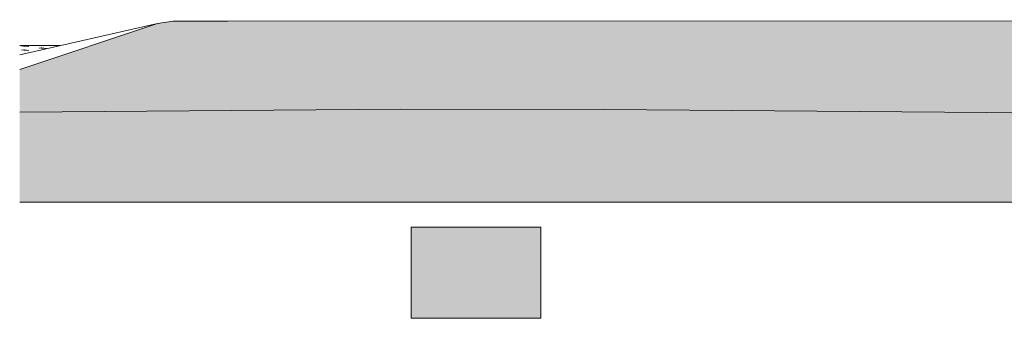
# Model space of a CAD drawing. Header units: metres. Extents: x -111 to -1, y -8 to 26.
# Tile 1 of 256: x -111 to -95, y -5 to 0. Entities that reach past the tile are written whole.
import ezdxf

# ---------------------------------------------------------------- set-up
doc = ezdxf.new("R2010")
doc.units = ezdxf.units.M
doc.header["$MEASUREMENT"] = 0
for name, color, linetype in [('60 Auffüllung gesamt', 7, 'Continuous'), ('60 Gelände Hänle', 7, 'Continuous'), ('70 Kanal', 7, 'Continuous')]:
    doc.layers.add(name, color=color, linetype=linetype)
pattern_1 = [(45, (-27236.1321, 0), (-0.2121320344, 0.2121320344), []), (45, (-27236.2028, 0.0707), (-0.424264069, 0.424264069), []), (45, (-27236.2735, 0.1414), (-0.424264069, 0.424264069), []), (135, (-27236.34423, 0.21213), (0.07071067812, 0.07071067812), [0.3, -0.3])]

msp = doc.modelspace()

# ---------------------------------------------------------------- hatches: boundary and pattern name
at = {"layer": '60 Auffüllung gesamt', "linetype": 'Continuous', "lineweight": 18, "true_color": 0xffa8a8}
h = msp.add_hatch(dxfattribs=at)
h.set_pattern_fill('Boden__gewachsen_0001', color=21, style=0, pattern_type=2)
h.set_pattern_definition(pattern_1)
h.paths.add_polyline_path([(-111.244, -0.844), (-111.244, -1.57), (-104.78, -1.52), (-101.318, -1.526), (-81.135, -1.686), (-78.03, -1.692), (-73.092, -1.297), (-53.276, -1.463), (-37.939, -1.203), (-33.925, -1.58), (-30.576, -1.539), (-30.53, -1.54), (-18.283, -1.494), (-18.176, -1.496), (-18.068, -1.498), (-17.961, -1.5), (-17.854, -1.502), (-17.748, -1.504), (-10.343, -1.381), (-2.348, -1.249), (-2.348, -2.5), (-2.342, -2.5), (-2.342, -0.524), (-2.729, -0.515), (-3.175, -0.498), (-3.175, -0.499), (-3.175, -0.502), (-3.177, -0.503), (-3.18, -0.502), (-3.18, -0.499), (-3.179, -0.498), (-3.187, -0.498), (-3.186, -0.499), (-3.186, -0.502), (-3.188, -0.503), (-3.191, -0.502), (-3.191, -0.499), (-3.189, -0.497), (-16.617, 0), (-17.184, 0), (-17.237, 0), (-60.072, -0.009), (-60.913, 0), (-63.385, 0), (-64.413, -0.009), (-107.714, -0.024), (-108.639, -0.024), (-108.905, -0.062)])
h.paths.add_polyline_path([(-10.994, -0.365), (-10.996, -0.364), (-10.996, -0.361), (-10.994, -0.359), (-10.991, -0.361), (-10.991, -0.364)], flags=0)
h.paths.add_polyline_path([(-10.996, -0.761), (-10.994, -0.759), (-10.991, -0.761), (-10.991, -0.764), (-10.994, -0.765), (-10.996, -0.764)], flags=0)
h.paths.add_polyline_path([(-10.994, -0.565), (-10.996, -0.564), (-10.996, -0.561), (-10.994, -0.559), (-10.991, -0.561), (-10.991, -0.564)], flags=0)
h.paths.add_polyline_path([(-10.985, -0.361), (-10.983, -0.359), (-10.98, -0.361), (-10.98, -0.364), (-10.983, -0.365), (-10.985, -0.364)], flags=0)
h.paths.add_polyline_path([(-10.983, -0.565), (-10.985, -0.564), (-10.985, -0.561), (-10.983, -0.559), (-10.98, -0.561), (-10.98, -0.564)], flags=0)
h.paths.add_polyline_path([(-10.985, -0.764), (-10.985, -0.761), (-10.983, -0.759), (-10.98, -0.761), (-10.98, -0.764), (-10.983, -0.765)], flags=0)
h.paths.add_polyline_path([(-3.191, -1.099), (-3.188, -1.097), (-3.186, -1.099), (-3.186, -1.102), (-3.188, -1.103), (-3.191, -1.102)], flags=0)
h.paths.add_polyline_path([(-3.191, -0.899), (-3.188, -0.897), (-3.186, -0.899), (-3.186, -0.902), (-3.188, -0.903), (-3.191, -0.902)], flags=0)
h.paths.add_polyline_path([(-3.188, -0.703), (-3.191, -0.702), (-3.191, -0.699), (-3.188, -0.697), (-3.186, -0.699), (-3.186, -0.702)], flags=0)
h.paths.add_polyline_path([(-3.177, -0.703), (-3.18, -0.702), (-3.18, -0.699), (-3.177, -0.697), (-3.175, -0.699), (-3.175, -0.702)], flags=0)
h.paths.add_polyline_path([(-3.18, -1.102), (-3.18, -1.099), (-3.177, -1.097), (-3.175, -1.099), (-3.175, -1.102), (-3.177, -1.103)], flags=0)
h.paths.add_polyline_path([(-3.18, -0.902), (-3.18, -0.899), (-3.177, -0.897), (-3.175, -0.899), (-3.175, -0.902), (-3.177, -0.903)], flags=0)
at = {"layer": '60 Gelände Hänle', "linetype": 'Continuous', "lineweight": 18, "true_color": 0x9f9f9f}
h = msp.add_hatch(dxfattribs=at)
h.set_pattern_fill('Boden__gewachsen_0001', color=253, style=0, pattern_type=2)
h.set_pattern_definition(pattern_1)
h.paths.add_polyline_path([(-104.78, -1.52), (-111.244, -1.57), (-111.244, -3.1), (-2.348, -3.1), (-2.348, -1.249), (-10.343, -1.381), (-17.748, -1.504), (-17.854, -1.502), (-17.961, -1.5), (-18.068, -1.498), (-18.176, -1.496), (-18.283, -1.494), (-30.53, -1.54), (-30.576, -1.539), (-33.925, -1.58), (-37.939, -1.203), (-53.276, -1.463), (-73.092, -1.297), (-78.03, -1.692), (-81.135, -1.686), (-101.318, -1.526)])
at = {"layer": '70 Kanal', "linetype": 'Continuous', "lineweight": 0, "true_color": 0x000000}
for points in [[(-104.602, -3.52), (-104.602, -5.07), (-104.598, -5.07), (-104.598, -3.52)], [(-104.598, -3.52), (-104.598, -5.07), (-104.586, -5.07), (-104.586, -3.52)], [(-104.586, -3.52), (-104.586, -5.07), (-104.568, -5.07), (-104.568, -3.52)], [(-104.568, -3.52), (-104.568, -5.07), (-104.542, -5.07), (-104.542, -3.52)], [(-104.542, -3.52), (-104.542, -5.07), (-104.509, -5.07), (-104.509, -3.52)], [(-104.509, -3.52), (-104.509, -5.07), (-104.469, -5.07), (-104.469, -3.52)], [(-104.469, -3.52), (-104.469, -5.07), (-104.422, -5.07), (-104.422, -3.52)], [(-104.422, -3.52), (-104.422, -5.07), (-104.37, -5.07), (-104.37, -3.52)], [(-104.37, -3.52), (-104.37, -5.07), (-104.311, -5.07), (-104.311, -3.52)], [(-104.311, -3.52), (-104.311, -5.07), (-104.247, -5.07), (-104.247, -3.52)], [(-104.247, -3.52), (-104.247, -5.07), (-104.177, -5.07), (-104.177, -3.52)], [(-104.177, -3.52), (-104.177, -5.07), (-104.103, -5.07), (-104.103, -3.52)], [(-104.103, -3.52), (-104.103, -5.07), (-104.025, -5.07), (-104.025, -3.52)], [(-104.025, -3.52), (-104.025, -5.07), (-103.943, -5.07), (-103.943, -3.52)], [(-103.943, -3.52), (-103.943, -5.07), (-103.859, -5.07), (-103.859, -3.52)], [(-103.859, -3.52), (-103.859, -5.07), (-103.772, -5.07), (-103.772, -3.52)], [(-103.772, -3.52), (-103.772, -5.07), (-103.683, -5.07), (-103.683, -3.52)], [(-103.683, -3.52), (-103.683, -5.07), (-103.592, -5.07), (-103.592, -3.52)], [(-103.592, -3.52), (-103.592, -5.07), (-103.502, -5.07), (-103.502, -3.52)], [(-103.502, -3.52), (-103.502, -5.07), (-103.411, -5.07), (-103.411, -3.52)], [(-103.411, -3.52), (-103.411, -5.07), (-103.32, -5.07), (-103.32, -3.52)], [(-103.32, -3.52), (-103.32, -5.07), (-103.231, -5.07), (-103.231, -3.52)], [(-103.231, -3.52), (-103.231, -5.07), (-103.144, -5.07), (-103.144, -3.52)], [(-103.144, -3.52), (-103.144, -5.07), (-103.06, -5.07), (-103.06, -3.52)], [(-103.06, -3.52), (-103.06, -5.07), (-102.978, -5.07), (-102.978, -3.52)], [(-102.978, -3.52), (-102.978, -5.07), (-102.9, -5.07), (-102.9, -3.52)], [(-102.9, -3.52), (-102.9, -5.07), (-102.826, -5.07), (-102.826, -3.52)], [(-102.826, -3.52), (-102.826, -5.07), (-102.756, -5.07), (-102.756, -3.52)], [(-102.756, -3.52), (-102.756, -5.07), (-102.692, -5.07), (-102.692, -3.52)], [(-102.692, -3.52), (-102.692, -5.07), (-102.633, -5.07), (-102.633, -3.52)], [(-102.633, -3.52), (-102.633, -5.07), (-102.581, -5.07), (-102.581, -3.52)], [(-102.581, -3.52), (-102.581, -5.07), (-102.534, -5.07), (-102.534, -3.52)], [(-102.534, -3.52), (-102.534, -5.07), (-102.494, -5.07), (-102.494, -3.52)], [(-102.494, -3.52), (-102.494, -5.07), (-102.461, -5.07), (-102.461, -3.52)], [(-102.461, -3.52), (-102.461, -5.07), (-102.435, -5.07), (-102.435, -3.52)], [(-102.435, -3.52), (-102.435, -5.07), (-102.417, -5.07), (-102.417, -3.52)], [(-102.417, -3.52), (-102.417, -5.07), (-102.405, -5.07), (-102.405, -3.52)], [(-102.405, -3.52), (-102.405, -5.07), (-102.402, -5.07), (-102.402, -3.52)]]:
    msp.add_hatch(color=18, dxfattribs=at).paths.add_polyline_path(points)

# ---------------------------------------------------------------- linework, layer by layer
at = {"layer": '60 Auffüllung gesamt', "color": 8, "linetype": 'Continuous', "lineweight": 18}
msp.add_line((-111.244, -0.594), (-108.905, -0.062), dxfattribs=at)
at = {"layer": '60 Auffüllung gesamt', "color": 7, "linetype": 'Continuous', "lineweight": 18, "flags": 128}
for points in [[(-2.342, -0.524), (-2.729, -0.515), (-16.617, 0), (-17.184, 0), (-17.237, 0), (-60.072, -0.009), (-60.913, 0), (-63.385, 0), (-64.413, -0.009), (-107.714, -0.024), (-108.639, -0.024), (-108.905, -0.062), (-111.244, -0.844)], [(-2.348, -1.249), (-10.343, -1.381), (-17.748, -1.504), (-17.854, -1.502), (-17.961, -1.5), (-18.068, -1.498), (-18.176, -1.496), (-18.283, -1.494), (-30.53, -1.54), (-30.576, -1.539), (-33.925, -1.58), (-37.939, -1.203), (-53.276, -1.463), (-73.092, -1.297), (-78.03, -1.692), (-81.135, -1.686), (-101.318, -1.526), (-104.78, -1.52), (-111.244, -1.57)]]:
    msp.add_lwpolyline(points, dxfattribs=at)
at = {"layer": '60 Gelände Hänle', "color": 8, "linetype": 'Continuous', "lineweight": 18}
for p, q in [((-110.554, -0.437), (-111.244, -0.437)), ((-111.138, -0.444), (-111.213, -0.452)), ((-111.172, -0.441), (-111.171, -0.458)), ((-111.166, -0.448), (-111.091, -0.456)), ((-110.837, -0.477), (-110.912, -0.485)), ((-110.871, -0.474), (-110.871, -0.491)), ((-110.865, -0.481), (-110.79, -0.49)), ((-110.572, -0.441), (-110.572, -0.441)), ((-111.136, -0.511), (-111.211, -0.519)), ((-111.21, -0.586), (-111.21, -0.586)), ((-111.17, -0.508), (-111.17, -0.525)), ((-111.169, -0.575), (-111.169, -0.577)), ((-111.164, -0.515), (-111.089, -0.523))]:
    msp.add_line(p, q, dxfattribs=at)
at = {"layer": '60 Gelände Hänle', "color": 7, "linetype": 'Continuous', "lineweight": 18}
msp.add_line((-2.348, -3.1), (-111.244, -3.1), dxfattribs=at)
at = {"layer": '70 Kanal', "color": 7, "linetype": 'Continuous', "lineweight": 13}
for p, q in [((-104.602, -3.52), (-104.598, -3.52)), ((-104.602, -5.07), (-104.602, -3.52)), ((-104.598, -3.52), (-104.586, -3.52)), ((-104.586, -3.52), (-104.568, -3.52)), ((-104.568, -3.52), (-104.542, -3.52)), ((-104.542, -3.52), (-104.509, -3.52)), ((-104.509, -3.52), (-104.469, -3.52)), ((-104.469, -3.52), (-104.422, -3.52)), ((-104.422, -3.52), (-104.37, -3.52)), ((-104.37, -3.52), (-104.311, -3.52)), ((-104.311, -3.52), (-104.247, -3.52)), ((-104.247, -3.52), (-104.177, -3.52)), ((-104.177, -3.52), (-104.103, -3.52)), ((-104.103, -3.52), (-104.025, -3.52)), ((-104.025, -3.52), (-103.943, -3.52)), ((-103.943, -3.52), (-103.859, -3.52)), ((-103.859, -3.52), (-103.772, -3.52)), ((-103.772, -3.52), (-103.683, -3.52)), ((-103.683, -3.52), (-103.592, -3.52)), ((-103.592, -3.52), (-103.502, -3.52)), ((-103.502, -3.52), (-103.411, -3.52)), ((-103.411, -3.52), (-103.32, -3.52)), ((-103.32, -3.52), (-103.231, -3.52)), ((-103.231, -3.52), (-103.144, -3.52)), ((-103.144, -3.52), (-103.06, -3.52)), ((-103.06, -3.52), (-102.978, -3.52)), ((-102.978, -3.52), (-102.9, -3.52)), ((-102.9, -3.52), (-102.826, -3.52)), ((-102.826, -3.52), (-102.756, -3.52)), ((-102.756, -3.52), (-102.692, -3.52)), ((-102.692, -3.52), (-102.633, -3.52)), ((-102.633, -3.52), (-102.581, -3.52)), ((-102.581, -3.52), (-102.534, -3.52)), ((-102.534, -3.52), (-102.494, -3.52)), ((-102.494, -3.52), (-102.461, -3.52)), ((-102.461, -3.52), (-102.435, -3.52)), ((-102.435, -3.52), (-102.417, -3.52)), ((-102.417, -3.52), (-102.405, -3.52)), ((-102.405, -3.52), (-102.402, -3.52)), ((-102.402, -5.07), (-102.402, -3.52)), ((-104.602, -5.07), (-104.598, -5.07)), ((-104.598, -5.07), (-104.586, -5.07)), ((-104.586, -5.07), (-104.568, -5.07)), ((-104.568, -5.07), (-104.542, -5.07)), ((-104.542, -5.07), (-104.509, -5.07)), ((-104.509, -5.07), (-104.469, -5.07)), ((-104.469, -5.07), (-104.422, -5.07)), ((-104.422, -5.07), (-104.37, -5.07)), ((-104.37, -5.07), (-104.311, -5.07)), ((-104.311, -5.07), (-104.247, -5.07)), ((-104.247, -5.07), (-104.177, -5.07)), ((-104.177, -5.07), (-104.103, -5.07)), ((-104.103, -5.07), (-104.025, -5.07)), ((-104.025, -5.07), (-103.943, -5.07)), ((-103.943, -5.07), (-103.859, -5.07)), ((-103.859, -5.07), (-103.772, -5.07)), ((-103.772, -5.07), (-103.683, -5.07)), ((-103.683, -5.07), (-103.592, -5.07)), ((-103.592, -5.07), (-103.502, -5.07)), ((-103.502, -5.07), (-103.411, -5.07)), ((-103.411, -5.07), (-103.32, -5.07)), ((-103.32, -5.07), (-103.231, -5.07)), ((-103.231, -5.07), (-103.144, -5.07)), ((-103.144, -5.07), (-103.06, -5.07)), ((-103.06, -5.07), (-102.978, -5.07)), ((-102.978, -5.07), (-102.9, -5.07)), ((-102.9, -5.07), (-102.826, -5.07)), ((-102.826, -5.07), (-102.756, -5.07)), ((-102.756, -5.07), (-102.692, -5.07)), ((-102.692, -5.07), (-102.633, -5.07)), ((-102.633, -5.07), (-102.581, -5.07)), ((-102.581, -5.07), (-102.534, -5.07)), ((-102.534, -5.07), (-102.494, -5.07)), ((-102.494, -5.07), (-102.461, -5.07)), ((-102.461, -5.07), (-102.435, -5.07)), ((-102.435, -5.07), (-102.417, -5.07)), ((-102.417, -5.07), (-102.405, -5.07)), ((-102.405, -5.07), (-102.402, -5.07))]:
    msp.add_line(p, q, dxfattribs=at)

doc.saveas('drawing.dxf')
